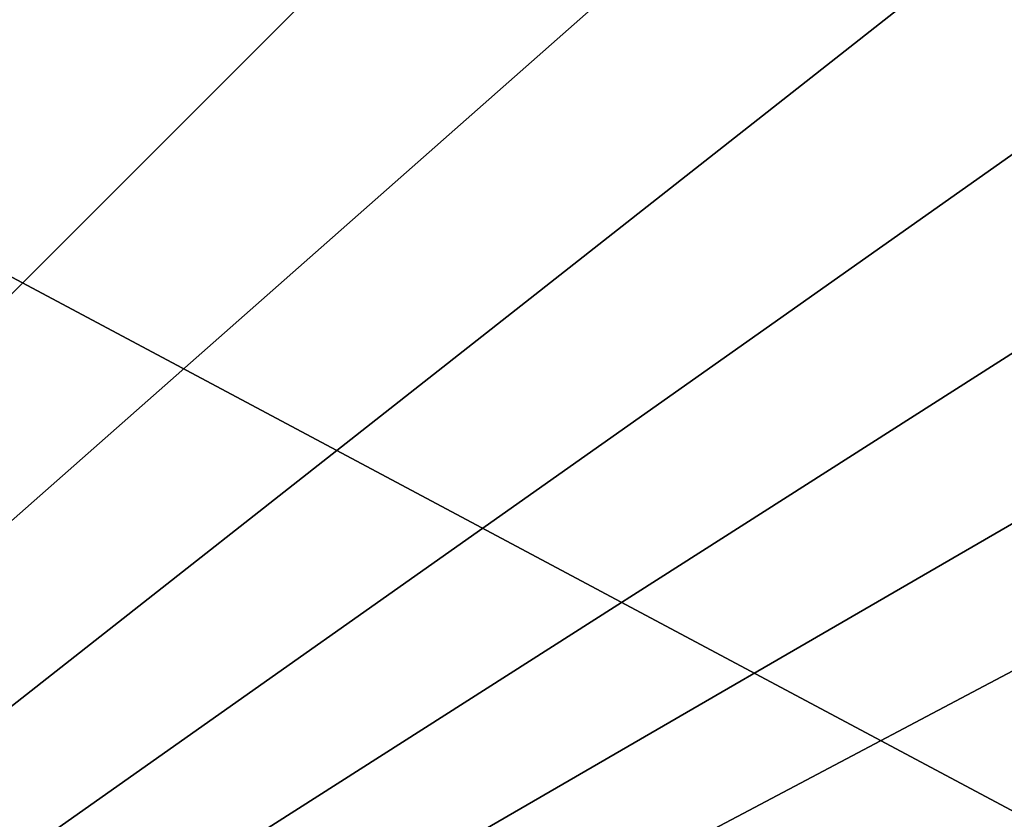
# Model space of a CAD drawing. Extents: x -3371 to -2311, y -637 to 1018.
# Tile 179 of 256: x -3299.926 to -3299.231, y -573.472 to -572.907. Entities that reach past the tile are written whole.
import ezdxf

# ---------------------------------------------------------------- set-up
doc = ezdxf.new("R2010")
doc.units = 0
doc.header["$LTSCALE"] = 33.374815
for name, color, linetype in [('156', 7, 'CONTINUOUS'), ('168', 7, 'CONTINUOUS'), ('202', 7, 'CONTINUOUS'), ('214', 7, 'CONTINUOUS'), ('54', 7, 'CONTINUOUS'), ('66', 7, 'CONTINUOUS')]:
    doc.layers.add(name, color=color, linetype=linetype)

msp = doc.modelspace()

# ---------------------------------------------------------------- linework, layer by layer
at = {"layer": '156', "color": 7, "linetype": 'CONTINUOUS'}
for points in [[(-3298.33265, -572.89484, 2092.36084), (-3301.2858, -572.36668, 2092.36084), (-3301.28948, -574.45852, 2091.35693), (-3298.33265, -572.89484, 2092.36084)], [(-3298.33454, -573.94048, 2091.3572), (-3298.33265, -572.89484, 2092.36084), (-3301.28948, -574.45852, 2091.35693), (-3298.33454, -573.94048, 2091.3572)]]:
    msp.add_3dface(points, dxfattribs=at)
at = {"layer": '168', "color": 7, "linetype": 'CONTINUOUS'}
for points in [[(-3298.33454, -573.94048, 1633.35048), (-3301.28948, -574.45852, 1633.35075), (-3301.2858, -572.36668, 1632.34684), (-3298.33454, -573.94048, 1633.35048)], [(-3298.33265, -572.89484, 1632.34684), (-3298.33454, -573.94048, 1633.35048), (-3301.2858, -572.36668, 1632.34684), (-3298.33265, -572.89484, 1632.34684)]]:
    msp.add_3dface(points, dxfattribs=at)
at = {"layer": '202', "color": 7, "linetype": 'CONTINUOUS'}
for points in [[(-3299.90904, -572.61291, 1619.207), (-3300.10611, -572.57766, 1619.207), (-3301.28948, -574.45852, 1618.20309), (-3299.90904, -572.61291, 1619.207)], [(-3299.71197, -572.64815, 1619.207), (-3299.90904, -572.61291, 1619.207), (-3301.28948, -574.45852, 1618.20309), (-3299.71197, -572.64815, 1619.207)], [(-3299.51489, -572.6834, 1619.207), (-3299.71197, -572.64815, 1619.207), (-3301.28948, -574.45852, 1618.20309), (-3299.51489, -572.6834, 1619.207)], [(-3299.31782, -572.71865, 1619.207), (-3299.51489, -572.6834, 1619.207), (-3301.28948, -574.45852, 1618.20309), (-3299.31782, -572.71865, 1619.207)], [(-3299.12075, -572.75389, 1619.207), (-3299.31782, -572.71865, 1619.207), (-3301.28948, -574.45852, 1618.20309), (-3299.12075, -572.75389, 1619.207)], [(-3298.92367, -572.78914, 1619.207), (-3299.12075, -572.75389, 1619.207), (-3301.28948, -574.45852, 1618.20309), (-3298.92367, -572.78914, 1619.207)], [(-3298.7266, -572.82438, 1619.207), (-3298.92367, -572.78914, 1619.207), (-3301.28948, -574.45852, 1618.20309), (-3298.7266, -572.82438, 1619.207)], [(-3298.52953, -572.85963, 1619.207), (-3298.7266, -572.82438, 1619.207), (-3301.28948, -574.45852, 1618.20309), (-3298.52953, -572.85963, 1619.207)], [(-3298.33265, -572.89484, 1619.207), (-3298.52953, -572.85963, 1619.207), (-3301.28948, -574.45852, 1618.20309), (-3298.33265, -572.89484, 1619.207)], [(-3298.33454, -573.94048, 1618.20336), (-3298.33265, -572.89484, 1619.207), (-3301.28948, -574.45852, 1618.20309), (-3298.33454, -573.94048, 1618.20336)]]:
    msp.add_3dface(points, dxfattribs=at)
at = {"layer": '214', "color": 7, "linetype": 'CONTINUOUS'}
for points in [[(-3298.33454, -573.94048, 1160.19664), (-3301.28948, -574.45852, 1160.19691), (-3301.2858, -572.36668, 1159.193), (-3298.33454, -573.94048, 1160.19664)], [(-3298.33265, -572.89484, 1159.193), (-3298.33454, -573.94048, 1160.19664), (-3301.2858, -572.36668, 1159.193), (-3298.33265, -572.89484, 1159.193)]]:
    msp.add_3dface(points, dxfattribs=at)
at = {"layer": '54', "color": 7, "linetype": 'CONTINUOUS'}
for points in [[(-3298.33265, -572.89484, 2567.95395), (-3301.2858, -572.36668, 2567.95395), (-3301.28948, -574.45852, 2566.95004), (-3298.33265, -572.89484, 2567.95395)], [(-3298.33454, -573.94048, 2566.95031), (-3298.33265, -572.89484, 2567.95395), (-3301.28948, -574.45852, 2566.95004), (-3298.33454, -573.94048, 2566.95031)]]:
    msp.add_3dface(points, dxfattribs=at)
at = {"layer": '66', "color": 7, "linetype": 'CONTINUOUS'}
for points in [[(-3298.33454, -573.94048, 2108.94359), (-3301.28948, -574.45852, 2108.94386), (-3301.2858, -572.36668, 2107.93995), (-3298.33454, -573.94048, 2108.94359)], [(-3298.33265, -572.89484, 2107.93995), (-3298.33454, -573.94048, 2108.94359), (-3301.2858, -572.36668, 2107.93995), (-3298.33265, -572.89484, 2107.93995)]]:
    msp.add_3dface(points, dxfattribs=at)

doc.saveas('drawing.dxf')
